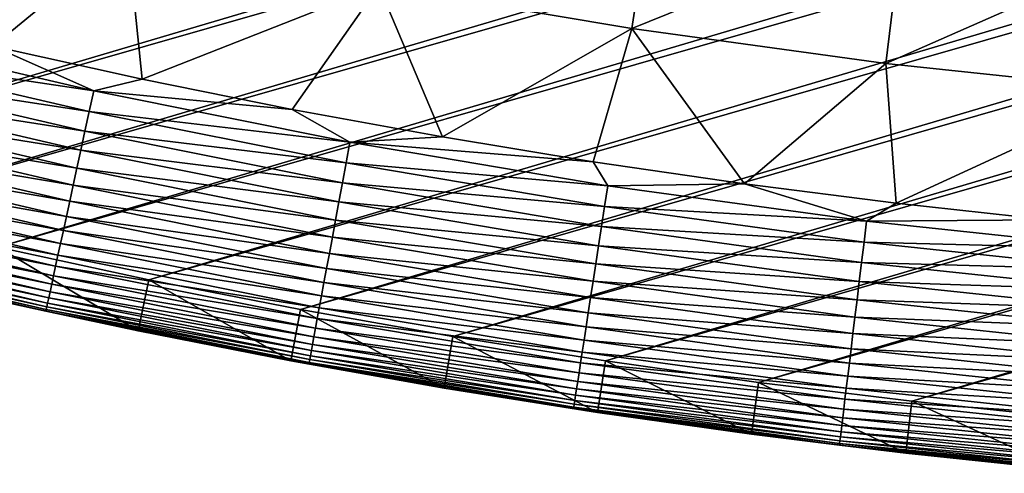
# Model space of a CAD drawing. Header units: millimetres. Extents: x -50 to 50, y -50 to 50.
# Tile 106 of 256: x -10.7 to -5.1, y -49.8 to -47.2. Entities that reach past the tile are written whole.
import ezdxf

# ---------------------------------------------------------------- set-up
doc = ezdxf.new("R2010")
doc.units = ezdxf.units.MM
doc.header["$LTSCALE"] = 65.185185
for name, color, linetype in [('37', 7, 'CONTINUOUS'), ('39', 7, 'CONTINUOUS'), ('40', 7, 'CONTINUOUS'), ('42', 7, 'CONTINUOUS'), ('44', 7, 'CONTINUOUS')]:
    doc.layers.add(name, color=color, linetype=linetype)

msp = doc.modelspace()

# ---------------------------------------------------------------- linework, layer by layer
at = {"layer": '37', "color": 15, "linetype": 'Continuous', "true_color": 0xaf503c}
for points in [[(-7.2363, -47.2377, -0.4273), (-8.6877, -46.9926, -0.4273), (-7.1094, -46.409, -1.106), (-7.2363, -47.2377, -0.4273)], [(-5.6768, -46.6058, -1.106), (-7.2363, -47.2377, -0.4273), (-7.1094, -46.409, -1.106), (-5.6768, -46.6058, -1.106)], [(-5.7781, -47.4381, -0.4273), (-7.2363, -47.2377, -0.4273), (-5.6768, -46.6058, -1.106), (-5.7781, -47.4381, -0.4273)], [(-4.2388, -46.7585, -1.106), (-5.7781, -47.4381, -0.4273), (-5.6768, -46.6058, -1.106), (-4.2388, -46.7585, -1.106)], [(-10.9022, -47.3389, 0.23), (-11.7552, -47.1344, 0.23), (-10.1308, -46.7028, -0.4273), (-10.9022, -47.3389, 0.23)], [(-10.0458, -47.528, 0.23), (-10.9022, -47.3389, 0.23), (-10.1308, -46.7028, -0.4273), (-10.0458, -47.528, 0.23)], [(-8.6877, -46.9926, -0.4273), (-10.0458, -47.528, 0.23), (-10.1308, -46.7028, -0.4273), (-8.6877, -46.9926, -0.4273)], [(-4.3144, -47.5935, -0.4273), (-5.7781, -47.4381, -0.4273), (-4.2388, -46.7585, -1.106), (-4.3144, -47.5935, -0.4273)], [(-9.186, -47.7016, 0.23), (-10.0458, -47.528, 0.23), (-8.6877, -46.9926, -0.4273), (-9.186, -47.7016, 0.23)], [(-8.3232, -47.8596, 0.23), (-9.186, -47.7016, 0.23), (-8.6877, -46.9926, -0.4273), (-8.3232, -47.8596, 0.23)], [(-7.2363, -47.2377, -0.4273), (-8.3232, -47.8596, 0.23), (-8.6877, -46.9926, -0.4273), (-7.2363, -47.2377, -0.4273)], [(-7.4578, -48.002, 0.23), (-8.3232, -47.8596, 0.23), (-7.2363, -47.2377, -0.4273), (-7.4578, -48.002, 0.23)], [(-6.5899, -48.1288, 0.23), (-7.4578, -48.002, 0.23), (-7.2363, -47.2377, -0.4273), (-6.5899, -48.1288, 0.23)], [(-5.7781, -47.4381, -0.4273), (-6.5899, -48.1288, 0.23), (-7.2363, -47.2377, -0.4273), (-5.7781, -47.4381, -0.4273)], [(-5.7198, -48.2399, 0.23), (-6.5899, -48.1288, 0.23), (-5.7781, -47.4381, -0.4273), (-5.7198, -48.2399, 0.23)], [(-4.3144, -47.5935, -0.4273), (-5.7198, -48.2399, 0.23), (-5.7781, -47.4381, -0.4273), (-4.3144, -47.5935, -0.4273)], [(-4.8479, -48.3352, 0.23), (-5.7198, -48.2399, 0.23), (-4.3144, -47.5935, -0.4273), (-4.8479, -48.3352, 0.23)]]:
    msp.add_3dface(points, dxfattribs=at)
at = {"layer": '39', "color": 15, "linetype": 'Continuous', "true_color": 0xaf503c}
for points in [[(-15.1543, -47.3315, 4.5), (38.4972, -31.4276, 4.5), (-15.9968, -47.0535, 4.5), (-15.1543, -47.3315, 4.5)], [(37.9301, -32.1098, 4.5), (38.4972, -31.4276, 4.5), (-15.1543, -47.3315, 4.5), (37.9301, -32.1098, 4.5)], [(-14.3071, -47.5944, 4.5), (37.9301, -32.1098, 4.5), (-15.1543, -47.3315, 4.5), (-14.3071, -47.5944, 4.5)], [(37.3509, -32.7817, 4.5), (37.9301, -32.1098, 4.5), (-14.3071, -47.5944, 4.5), (37.3509, -32.7817, 4.5)], [(-13.4552, -47.8422, 4.5), (37.3509, -32.7817, 4.5), (-14.3071, -47.5944, 4.5), (-13.4552, -47.8422, 4.5)], [(36.7597, -33.4433, 4.5), (37.3509, -32.7817, 4.5), (-13.4552, -47.8422, 4.5), (36.7597, -33.4433, 4.5)], [(-12.5991, -48.0747, 4.5), (36.7597, -33.4433, 4.5), (-13.4552, -47.8422, 4.5), (-12.5991, -48.0747, 4.5)], [(36.1569, -34.0941, 4.5), (36.7597, -33.4433, 4.5), (-12.5991, -48.0747, 4.5), (36.1569, -34.0941, 4.5)], [(-11.7389, -48.2918, 4.5), (36.1569, -34.0941, 4.5), (-12.5991, -48.0747, 4.5), (-11.7389, -48.2918, 4.5)], [(35.5425, -34.7341, 4.5), (36.1569, -34.0941, 4.5), (-11.7389, -48.2918, 4.5), (35.5425, -34.7341, 4.5)], [(-10.8751, -48.4936, 4.5), (35.5425, -34.7341, 4.5), (-11.7389, -48.2918, 4.5), (-10.8751, -48.4936, 4.5)], [(34.9169, -35.363, 4.5), (35.5425, -34.7341, 4.5), (-10.8751, -48.4936, 4.5), (34.9169, -35.363, 4.5)], [(-10.0077, -48.68, 4.5), (34.9169, -35.363, 4.5), (-10.8751, -48.4936, 4.5), (-10.0077, -48.68, 4.5)], [(34.28, -35.9807, 4.5), (34.9169, -35.363, 4.5), (-10.0077, -48.68, 4.5), (34.28, -35.9807, 4.5)], [(-9.1372, -48.8508, 4.5), (34.28, -35.9807, 4.5), (-10.0077, -48.68, 4.5), (-9.1372, -48.8508, 4.5)], [(33.6324, -36.5868, 4.5), (34.28, -35.9807, 4.5), (-9.1372, -48.8508, 4.5), (33.6324, -36.5868, 4.5)], [(-8.2637, -49.0061, 4.5), (33.6324, -36.5868, 4.5), (-9.1372, -48.8508, 4.5), (-8.2637, -49.0061, 4.5)], [(32.9739, -37.1814, 4.5), (33.6324, -36.5868, 4.5), (-8.2637, -49.0061, 4.5), (32.9739, -37.1814, 4.5)], [(-7.3877, -49.1457, 4.5), (32.9739, -37.1814, 4.5), (-8.2637, -49.0061, 4.5), (-7.3877, -49.1457, 4.5)], [(32.305, -37.764, 4.5), (32.9739, -37.1814, 4.5), (-7.3877, -49.1457, 4.5), (32.305, -37.764, 4.5)], [(-6.5092, -49.2697, 4.5), (32.305, -37.764, 4.5), (-7.3877, -49.1457, 4.5), (-6.5092, -49.2697, 4.5)], [(31.6257, -38.3347, 4.5), (32.305, -37.764, 4.5), (-6.5092, -49.2697, 4.5), (31.6257, -38.3347, 4.5)], [(-5.6288, -49.378, 4.5), (31.6257, -38.3347, 4.5), (-6.5092, -49.2697, 4.5), (-5.6288, -49.378, 4.5)], [(30.9364, -38.8931, 4.5), (31.6257, -38.3347, 4.5), (-5.6288, -49.378, 4.5), (30.9364, -38.8931, 4.5)], [(-4.7465, -49.4705, 4.5), (30.9364, -38.8931, 4.5), (-5.6288, -49.378, 4.5), (-4.7465, -49.4705, 4.5)]]:
    msp.add_3dface(points, dxfattribs=at)
at = {"layer": '40', "color": 15, "linetype": 'Continuous', "true_color": 0xaf503c}
for points in [[(-10.0681, -48.9738, 3.33), (-10.9407, -48.7864, 4.2), (-10.9407, -48.7864, 3.33), (-10.0681, -48.9738, 3.33)], [(-10.0681, -48.9738, 4.2), (-10.9407, -48.7864, 4.2), (-10.0681, -48.9738, 3.33), (-10.0681, -48.9738, 4.2)], [(-9.1923, -49.1457, 3.33), (-10.0681, -48.9738, 4.2), (-10.0681, -48.9738, 3.33), (-9.1923, -49.1457, 3.33)], [(-9.1923, -49.1457, 4.2), (-10.0681, -48.9738, 4.2), (-9.1923, -49.1457, 3.33), (-9.1923, -49.1457, 4.2)], [(-8.3136, -49.3019, 3.33), (-9.1923, -49.1457, 4.2), (-9.1923, -49.1457, 3.33), (-8.3136, -49.3019, 3.33)], [(-8.3136, -49.3019, 4.2), (-9.1923, -49.1457, 4.2), (-8.3136, -49.3019, 3.33), (-8.3136, -49.3019, 4.2)], [(-7.4323, -49.4424, 3.33), (-8.3136, -49.3019, 4.2), (-8.3136, -49.3019, 3.33), (-7.4323, -49.4424, 3.33)], [(-7.4323, -49.4424, 4.2), (-8.3136, -49.3019, 4.2), (-7.4323, -49.4424, 3.33), (-7.4323, -49.4424, 4.2)], [(-6.5486, -49.5671, 3.33), (-7.4323, -49.4424, 4.2), (-7.4323, -49.4424, 3.33), (-6.5486, -49.5671, 3.33)], [(-6.5486, -49.5671, 4.2), (-7.4323, -49.4424, 4.2), (-6.5486, -49.5671, 3.33), (-6.5486, -49.5671, 4.2)], [(-5.6627, -49.676, 3.33), (-6.5486, -49.5671, 4.2), (-6.5486, -49.5671, 3.33), (-5.6627, -49.676, 3.33)], [(-5.6627, -49.676, 4.2), (-6.5486, -49.5671, 4.2), (-5.6627, -49.676, 3.33), (-5.6627, -49.676, 4.2)], [(-4.7751, -49.7692, 3.33), (-5.6627, -49.676, 4.2), (-5.6627, -49.676, 3.33), (-4.7751, -49.7692, 3.33)], [(-4.7751, -49.7692, 4.2), (-5.6627, -49.676, 4.2), (-4.7751, -49.7692, 3.33), (-4.7751, -49.7692, 4.2)]]:
    msp.add_3dface(points, dxfattribs=at)
at = {"layer": '42', "color": 15, "linetype": 'Continuous', "true_color": 0xaf503c}
for points in [[(-11.785, -47.2542, 0.3387), (-10.3242, -47.5947, 0.3387), (-11.8144, -47.3719, 0.4548), (-11.785, -47.2542, 0.3387)], [(-11.785, -47.2542, 0.3387), (-10.9022, -47.3389, 0.23), (-10.3242, -47.5947, 0.3387), (-11.785, -47.2542, 0.3387)], [(-10.9022, -47.3389, 0.23), (-10.0458, -47.528, 0.23), (-10.3242, -47.5947, 0.3387), (-10.9022, -47.3389, 0.23)], [(-11.8144, -47.3719, 0.4548), (-10.3499, -47.7132, 0.4548), (-11.8425, -47.4848, 0.5758), (-11.8144, -47.3719, 0.4548)], [(-11.8144, -47.3719, 0.4548), (-10.3242, -47.5947, 0.3387), (-10.3499, -47.7132, 0.4548), (-11.8144, -47.3719, 0.4548)], [(-11.8425, -47.4848, 0.5758), (-10.3745, -47.8269, 0.5758), (-11.8694, -47.5926, 0.7017), (-11.8425, -47.4848, 0.5758)], [(-11.8425, -47.4848, 0.5758), (-10.3499, -47.7132, 0.4548), (-10.3745, -47.8269, 0.5758), (-11.8425, -47.4848, 0.5758)], [(-10.0458, -47.528, 0.23), (-9.186, -47.7016, 0.23), (-10.3242, -47.5947, 0.3387), (-10.0458, -47.528, 0.23)], [(-11.8694, -47.5926, 0.7017), (-10.3981, -47.9355, 0.7017), (-11.895, -47.6953, 0.832), (-11.8694, -47.5926, 0.7017)], [(-11.8694, -47.5926, 0.7017), (-10.3745, -47.8269, 0.5758), (-10.3981, -47.9355, 0.7017), (-11.8694, -47.5926, 0.7017)], [(-10.3242, -47.5947, 0.3387), (-8.8535, -47.8899, 0.3387), (-10.3499, -47.7132, 0.4548), (-10.3242, -47.5947, 0.3387)], [(-10.3242, -47.5947, 0.3387), (-9.186, -47.7016, 0.23), (-8.8535, -47.8899, 0.3387), (-10.3242, -47.5947, 0.3387)], [(-11.895, -47.6953, 0.832), (-10.4205, -48.0389, 0.832), (-11.9192, -47.7925, 0.9667), (-11.895, -47.6953, 0.832)], [(-11.895, -47.6953, 0.832), (-10.3981, -47.9355, 0.7017), (-10.4205, -48.0389, 0.832), (-11.895, -47.6953, 0.832)], [(-10.3499, -47.7132, 0.4548), (-8.8755, -48.0092, 0.4548), (-10.3745, -47.8269, 0.5758), (-10.3499, -47.7132, 0.4548)], [(-10.3499, -47.7132, 0.4548), (-8.8535, -47.8899, 0.3387), (-8.8755, -48.0092, 0.4548), (-10.3499, -47.7132, 0.4548)], [(-9.186, -47.7016, 0.23), (-8.3232, -47.8596, 0.23), (-8.8535, -47.8899, 0.3387), (-9.186, -47.7016, 0.23)], [(-11.9192, -47.7925, 0.9667), (-10.4417, -48.1368, 0.9667), (-11.9421, -47.8842, 1.1055), (-11.9192, -47.7925, 0.9667)], [(-11.9192, -47.7925, 0.9667), (-10.4205, -48.0389, 0.832), (-10.4417, -48.1368, 0.9667), (-11.9192, -47.7925, 0.9667)], [(-10.3745, -47.8269, 0.5758), (-8.8967, -48.1236, 0.5758), (-10.3981, -47.9355, 0.7017), (-10.3745, -47.8269, 0.5758)], [(-10.3745, -47.8269, 0.5758), (-8.8755, -48.0092, 0.4548), (-8.8967, -48.1236, 0.5758), (-10.3745, -47.8269, 0.5758)], [(-11.9421, -47.8842, 1.1055), (-10.4617, -48.2291, 1.1055), (-11.9635, -47.9701, 1.2481), (-11.9421, -47.8842, 1.1055)], [(-11.9421, -47.8842, 1.1055), (-10.4417, -48.1368, 0.9667), (-10.4617, -48.2291, 1.1055), (-11.9421, -47.8842, 1.1055)], [(-8.8535, -47.8899, 0.3387), (-7.3744, -48.1398, 0.3387), (-8.8755, -48.0092, 0.4548), (-8.8535, -47.8899, 0.3387)], [(-8.3232, -47.8596, 0.23), (-7.4578, -48.002, 0.23), (-8.8535, -47.8899, 0.3387), (-8.3232, -47.8596, 0.23)], [(-8.8535, -47.8899, 0.3387), (-7.4578, -48.002, 0.23), (-7.3744, -48.1398, 0.3387), (-8.8535, -47.8899, 0.3387)], [(-11.9635, -47.9701, 1.2481), (-10.4805, -48.3157, 1.2481), (-11.9835, -48.0502, 1.3943), (-11.9635, -47.9701, 1.2481)], [(-11.9635, -47.9701, 1.2481), (-10.4617, -48.2291, 1.1055), (-10.4805, -48.3157, 1.2481), (-11.9635, -47.9701, 1.2481)], [(-10.3981, -47.9355, 0.7017), (-8.9169, -48.2329, 0.7017), (-10.4205, -48.0389, 0.832), (-10.3981, -47.9355, 0.7017)], [(-10.3981, -47.9355, 0.7017), (-8.8967, -48.1236, 0.5758), (-8.9169, -48.2329, 0.7017), (-10.3981, -47.9355, 0.7017)], [(-8.8755, -48.0092, 0.4548), (-7.3928, -48.2597, 0.4548), (-8.8967, -48.1236, 0.5758), (-8.8755, -48.0092, 0.4548)], [(-8.8755, -48.0092, 0.4548), (-7.3744, -48.1398, 0.3387), (-7.3928, -48.2597, 0.4548), (-8.8755, -48.0092, 0.4548)], [(-7.4578, -48.002, 0.23), (-6.5899, -48.1288, 0.23), (-7.3744, -48.1398, 0.3387), (-7.4578, -48.002, 0.23)], [(-11.9835, -48.0502, 1.3943), (-10.498, -48.3963, 1.3943), (-12.0019, -48.1242, 1.5439), (-11.9835, -48.0502, 1.3943)], [(-11.9835, -48.0502, 1.3943), (-10.4805, -48.3157, 1.2481), (-10.498, -48.3963, 1.3943), (-11.9835, -48.0502, 1.3943)], [(-10.4205, -48.0389, 0.832), (-8.9361, -48.3369, 0.832), (-10.4417, -48.1368, 0.9667), (-10.4205, -48.0389, 0.832)], [(-10.4205, -48.0389, 0.832), (-8.9169, -48.2329, 0.7017), (-8.9361, -48.3369, 0.832), (-10.4205, -48.0389, 0.832)], [(-12.0019, -48.1242, 1.5439), (-10.5142, -48.4709, 1.5439), (-12.0189, -48.1921, 1.6965), (-12.0019, -48.1242, 1.5439)], [(-12.0019, -48.1242, 1.5439), (-10.498, -48.3963, 1.3943), (-10.5142, -48.4709, 1.5439), (-12.0019, -48.1242, 1.5439)], [(-10.4417, -48.1368, 0.9667), (-8.9543, -48.4354, 0.9667), (-10.4617, -48.2291, 1.1055), (-10.4417, -48.1368, 0.9667)], [(-10.4417, -48.1368, 0.9667), (-8.9361, -48.3369, 0.832), (-8.9543, -48.4354, 0.9667), (-10.4417, -48.1368, 0.9667)], [(-8.8967, -48.1236, 0.5758), (-7.4104, -48.3747, 0.5758), (-8.9169, -48.2329, 0.7017), (-8.8967, -48.1236, 0.5758)], [(-8.8967, -48.1236, 0.5758), (-7.3928, -48.2597, 0.4548), (-7.4104, -48.3747, 0.5758), (-8.8967, -48.1236, 0.5758)], [(-7.3744, -48.1398, 0.3387), (-5.8884, -48.344, 0.3387), (-7.3928, -48.2597, 0.4548), (-7.3744, -48.1398, 0.3387)], [(-7.3744, -48.1398, 0.3387), (-6.5899, -48.1288, 0.23), (-5.8884, -48.344, 0.3387), (-7.3744, -48.1398, 0.3387)], [(-6.5899, -48.1288, 0.23), (-5.7198, -48.2399, 0.23), (-5.8884, -48.344, 0.3387), (-6.5899, -48.1288, 0.23)], [(-12.0189, -48.1921, 1.6965), (-10.529, -48.5393, 1.6965), (-12.0342, -48.2537, 1.8519), (-12.0189, -48.1921, 1.6965)], [(-12.0189, -48.1921, 1.6965), (-10.5142, -48.4709, 1.5439), (-10.529, -48.5393, 1.6965), (-12.0189, -48.1921, 1.6965)], [(-12.0342, -48.2537, 1.8519), (-10.5425, -48.6014, 1.8519), (-12.048, -48.309, 2.0098), (-12.0342, -48.2537, 1.8519)], [(-12.0342, -48.2537, 1.8519), (-10.529, -48.5393, 1.6965), (-10.5425, -48.6014, 1.8519), (-12.0342, -48.2537, 1.8519)], [(-10.4617, -48.2291, 1.1055), (-8.9715, -48.5283, 1.1055), (-10.4805, -48.3157, 1.2481), (-10.4617, -48.2291, 1.1055)], [(-10.4617, -48.2291, 1.1055), (-8.9543, -48.4354, 0.9667), (-8.9715, -48.5283, 1.1055), (-10.4617, -48.2291, 1.1055)], [(-8.9169, -48.2329, 0.7017), (-7.4272, -48.4845, 0.7017), (-8.9361, -48.3369, 0.832), (-8.9169, -48.2329, 0.7017)], [(-8.9169, -48.2329, 0.7017), (-7.4104, -48.3747, 0.5758), (-7.4272, -48.4845, 0.7017), (-8.9169, -48.2329, 0.7017)], [(-5.7198, -48.2399, 0.23), (-4.8479, -48.3352, 0.23), (-5.8884, -48.344, 0.3387), (-5.7198, -48.2399, 0.23)], [(-12.048, -48.309, 2.0098), (-10.5545, -48.657, 2.0098), (-12.0602, -48.3578, 2.17), (-12.048, -48.309, 2.0098)], [(-12.048, -48.309, 2.0098), (-10.5425, -48.6014, 1.8519), (-10.5545, -48.657, 2.0098), (-12.048, -48.309, 2.0098)], [(-7.3928, -48.2597, 0.4548), (-5.9031, -48.4644, 0.4548), (-7.4104, -48.3747, 0.5758), (-7.3928, -48.2597, 0.4548)], [(-7.3928, -48.2597, 0.4548), (-5.8884, -48.344, 0.3387), (-5.9031, -48.4644, 0.4548), (-7.3928, -48.2597, 0.4548)], [(-12.0602, -48.3578, 2.17), (-10.5652, -48.7061, 2.17), (-12.0707, -48.4, 2.3321), (-12.0602, -48.3578, 2.17)], [(-12.0602, -48.3578, 2.17), (-10.5545, -48.657, 2.0098), (-10.5652, -48.7061, 2.17), (-12.0602, -48.3578, 2.17)], [(-10.4805, -48.3157, 1.2481), (-8.9876, -48.6154, 1.2481), (-10.498, -48.3963, 1.3943), (-10.4805, -48.3157, 1.2481)], [(-10.4805, -48.3157, 1.2481), (-8.9715, -48.5283, 1.1055), (-8.9876, -48.6154, 1.2481), (-10.4805, -48.3157, 1.2481)], [(-8.9361, -48.3369, 0.832), (-7.4432, -48.5891, 0.832), (-8.9543, -48.4354, 0.9667), (-8.9361, -48.3369, 0.832)], [(-8.9361, -48.3369, 0.832), (-7.4272, -48.4845, 0.7017), (-7.4432, -48.5891, 0.832), (-8.9361, -48.3369, 0.832)], [(-5.8884, -48.344, 0.3387), (-4.3968, -48.5023, 0.3387), (-5.9031, -48.4644, 0.4548), (-5.8884, -48.344, 0.3387)], [(-5.8884, -48.344, 0.3387), (-4.8479, -48.3352, 0.23), (-4.3968, -48.5023, 0.3387), (-5.8884, -48.344, 0.3387)], [(-12.0707, -48.4, 2.3321), (-10.5744, -48.7487, 2.3321), (-12.0796, -48.4356, 2.496), (-12.0707, -48.4, 2.3321)], [(-12.0707, -48.4, 2.3321), (-10.5652, -48.7061, 2.17), (-10.5744, -48.7487, 2.3321), (-12.0707, -48.4, 2.3321)], [(-10.498, -48.3963, 1.3943), (-9.0026, -48.6966, 1.3943), (-10.5142, -48.4709, 1.5439), (-10.498, -48.3963, 1.3943)], [(-10.498, -48.3963, 1.3943), (-8.9876, -48.6154, 1.2481), (-9.0026, -48.6966, 1.3943), (-10.498, -48.3963, 1.3943)], [(-7.4104, -48.3747, 0.5758), (-5.9171, -48.5799, 0.5758), (-7.4272, -48.4845, 0.7017), (-7.4104, -48.3747, 0.5758)], [(-7.4104, -48.3747, 0.5758), (-5.9031, -48.4644, 0.4548), (-5.9171, -48.5799, 0.5758), (-7.4104, -48.3747, 0.5758)], [(-12.0868, -48.4645, 2.6612), (-10.5885, -48.8136, 2.6612), (-12.0923, -48.4866, 2.8275), (-12.0868, -48.4645, 2.6612)], [(-12.0796, -48.4356, 2.496), (-10.5822, -48.7845, 2.496), (-12.0868, -48.4645, 2.6612), (-12.0796, -48.4356, 2.496)], [(-12.0868, -48.4645, 2.6612), (-10.5822, -48.7845, 2.496), (-10.5885, -48.8136, 2.6612), (-12.0868, -48.4645, 2.6612)], [(-12.0796, -48.4356, 2.496), (-10.5744, -48.7487, 2.3321), (-10.5822, -48.7845, 2.496), (-12.0796, -48.4356, 2.496)], [(-10.5142, -48.4709, 1.5439), (-9.0164, -48.7716, 1.5439), (-10.529, -48.5393, 1.6965), (-10.5142, -48.4709, 1.5439)], [(-10.5142, -48.4709, 1.5439), (-9.0026, -48.6966, 1.3943), (-9.0164, -48.7716, 1.5439), (-10.5142, -48.4709, 1.5439)], [(-8.9543, -48.4354, 0.9667), (-7.4584, -48.6881, 0.9667), (-8.9715, -48.5283, 1.1055), (-8.9543, -48.4354, 0.9667)], [(-8.9543, -48.4354, 0.9667), (-7.4432, -48.5891, 0.832), (-7.4584, -48.6881, 0.9667), (-8.9543, -48.4354, 0.9667)], [(-5.9031, -48.4644, 0.4548), (-4.4077, -48.6231, 0.4548), (-5.9171, -48.5799, 0.5758), (-5.9031, -48.4644, 0.4548)], [(-5.9031, -48.4644, 0.4548), (-4.3968, -48.5023, 0.3387), (-4.4077, -48.6231, 0.4548), (-5.9031, -48.4644, 0.4548)], [(-12.0961, -48.502, 2.9946), (-10.5967, -48.8514, 2.9946), (-12.0982, -48.5105, 3.1623), (-12.0961, -48.502, 2.9946)], [(-12.0982, -48.5105, 3.1623), (-10.5967, -48.8514, 2.9946), (-10.5985, -48.86, 3.1623), (-12.0982, -48.5105, 3.1623)], [(-11.8098, -48.5834, 3.33), (-12.0982, -48.5105, 3.1623), (-10.5985, -48.86, 3.1623), (-11.8098, -48.5834, 3.33)], [(-12.0923, -48.4866, 2.8275), (-10.5933, -48.8359, 2.8275), (-12.0961, -48.502, 2.9946), (-12.0923, -48.4866, 2.8275)], [(-12.0961, -48.502, 2.9946), (-10.5933, -48.8359, 2.8275), (-10.5967, -48.8514, 2.9946), (-12.0961, -48.502, 2.9946)], [(-12.0923, -48.4866, 2.8275), (-10.5885, -48.8136, 2.6612), (-10.5933, -48.8359, 2.8275), (-12.0923, -48.4866, 2.8275)], [(-8.9715, -48.5283, 1.1055), (-7.4727, -48.7815, 1.1055), (-8.9876, -48.6154, 1.2481), (-8.9715, -48.5283, 1.1055)], [(-8.9715, -48.5283, 1.1055), (-7.4584, -48.6881, 0.9667), (-7.4727, -48.7815, 1.1055), (-8.9715, -48.5283, 1.1055)], [(-7.4272, -48.4845, 0.7017), (-5.9306, -48.6902, 0.7017), (-7.4432, -48.5891, 0.832), (-7.4272, -48.4845, 0.7017)], [(-7.4272, -48.4845, 0.7017), (-5.9171, -48.5799, 0.5758), (-5.9306, -48.6902, 0.7017), (-7.4272, -48.4845, 0.7017)], [(-10.9407, -48.7864, 3.33), (-11.8098, -48.5834, 3.33), (-10.5985, -48.86, 3.1623), (-10.9407, -48.7864, 3.33)], [(-10.529, -48.5393, 1.6965), (-9.0292, -48.8404, 1.6965), (-10.5425, -48.6014, 1.8519), (-10.529, -48.5393, 1.6965)], [(-10.529, -48.5393, 1.6965), (-9.0164, -48.7716, 1.5439), (-9.0292, -48.8404, 1.6965), (-10.529, -48.5393, 1.6965)], [(-7.4432, -48.5891, 0.832), (-5.9433, -48.7952, 0.832), (-7.4584, -48.6881, 0.9667), (-7.4432, -48.5891, 0.832)], [(-7.4432, -48.5891, 0.832), (-5.9306, -48.6902, 0.7017), (-5.9433, -48.7952, 0.832), (-7.4432, -48.5891, 0.832)], [(-5.9171, -48.5799, 0.5758), (-4.4182, -48.7389, 0.5758), (-5.9306, -48.6902, 0.7017), (-5.9171, -48.5799, 0.5758)], [(-5.9171, -48.5799, 0.5758), (-4.4077, -48.6231, 0.4548), (-4.4182, -48.7389, 0.5758), (-5.9171, -48.5799, 0.5758)], [(-10.5425, -48.6014, 1.8519), (-9.0407, -48.9029, 1.8519), (-10.5545, -48.657, 2.0098), (-10.5425, -48.6014, 1.8519)], [(-10.5425, -48.6014, 1.8519), (-9.0292, -48.8404, 1.6965), (-9.0407, -48.9029, 1.8519), (-10.5425, -48.6014, 1.8519)], [(-8.9876, -48.6154, 1.2481), (-7.4861, -48.8691, 1.2481), (-9.0026, -48.6966, 1.3943), (-8.9876, -48.6154, 1.2481)], [(-8.9876, -48.6154, 1.2481), (-7.4727, -48.7815, 1.1055), (-7.4861, -48.8691, 1.2481), (-8.9876, -48.6154, 1.2481)], [(-10.5652, -48.7061, 2.17), (-9.0602, -49.0083, 2.17), (-10.5744, -48.7487, 2.3321), (-10.5652, -48.7061, 2.17)], [(-10.5545, -48.657, 2.0098), (-9.051, -48.9589, 2.0098), (-10.5652, -48.7061, 2.17), (-10.5545, -48.657, 2.0098)], [(-10.5652, -48.7061, 2.17), (-9.051, -48.9589, 2.0098), (-9.0602, -49.0083, 2.17), (-10.5652, -48.7061, 2.17)], [(-10.5545, -48.657, 2.0098), (-9.0407, -48.9029, 1.8519), (-9.051, -48.9589, 2.0098), (-10.5545, -48.657, 2.0098)], [(-9.0026, -48.6966, 1.3943), (-7.4986, -48.9506, 1.3943), (-9.0164, -48.7716, 1.5439), (-9.0026, -48.6966, 1.3943)], [(-9.0026, -48.6966, 1.3943), (-7.4861, -48.8691, 1.2481), (-7.4986, -48.9506, 1.3943), (-9.0026, -48.6966, 1.3943)], [(-7.4584, -48.6881, 0.9667), (-5.9554, -48.8946, 0.9667), (-7.4727, -48.7815, 1.1055), (-7.4584, -48.6881, 0.9667)], [(-7.4584, -48.6881, 0.9667), (-5.9433, -48.7952, 0.832), (-5.9554, -48.8946, 0.9667), (-7.4584, -48.6881, 0.9667)], [(-5.9306, -48.6902, 0.7017), (-4.4282, -48.8496, 0.7017), (-5.9433, -48.7952, 0.832), (-5.9306, -48.6902, 0.7017)], [(-5.9306, -48.6902, 0.7017), (-4.4182, -48.7389, 0.5758), (-4.4282, -48.8496, 0.7017), (-5.9306, -48.6902, 0.7017)], [(-10.5744, -48.7487, 2.3321), (-9.0681, -49.0511, 2.3321), (-10.5822, -48.7845, 2.496), (-10.5744, -48.7487, 2.3321)], [(-10.5744, -48.7487, 2.3321), (-9.0602, -49.0083, 2.17), (-9.0681, -49.0511, 2.3321), (-10.5744, -48.7487, 2.3321)], [(-10.0681, -48.9738, 3.33), (-10.9407, -48.7864, 3.33), (-10.5985, -48.86, 3.1623), (-10.0681, -48.9738, 3.33)], [(-10.5885, -48.8136, 2.6612), (-9.0802, -49.1165, 2.6612), (-10.5933, -48.8359, 2.8275), (-10.5885, -48.8136, 2.6612)], [(-10.5822, -48.7845, 2.496), (-9.0748, -49.0872, 2.496), (-10.5885, -48.8136, 2.6612), (-10.5822, -48.7845, 2.496)], [(-10.5885, -48.8136, 2.6612), (-9.0748, -49.0872, 2.496), (-9.0802, -49.1165, 2.6612), (-10.5885, -48.8136, 2.6612)], [(-10.5822, -48.7845, 2.496), (-9.0681, -49.0511, 2.3321), (-9.0748, -49.0872, 2.496), (-10.5822, -48.7845, 2.496)], [(-9.0164, -48.7716, 1.5439), (-7.5102, -49.0261, 1.5439), (-9.0292, -48.8404, 1.6965), (-9.0164, -48.7716, 1.5439)], [(-9.0164, -48.7716, 1.5439), (-7.4986, -48.9506, 1.3943), (-7.5102, -49.0261, 1.5439), (-9.0164, -48.7716, 1.5439)], [(-7.4727, -48.7815, 1.1055), (-5.9669, -48.9884, 1.1055), (-7.4861, -48.8691, 1.2481), (-7.4727, -48.7815, 1.1055)], [(-7.4727, -48.7815, 1.1055), (-5.9554, -48.8946, 0.9667), (-5.9669, -48.9884, 1.1055), (-7.4727, -48.7815, 1.1055)], [(-5.9433, -48.7952, 0.832), (-4.4378, -48.955, 0.832), (-5.9554, -48.8946, 0.9667), (-5.9433, -48.7952, 0.832)], [(-5.9433, -48.7952, 0.832), (-4.4282, -48.8496, 0.7017), (-4.4378, -48.955, 0.832), (-5.9433, -48.7952, 0.832)], [(-10.5967, -48.8514, 2.9946), (-9.0872, -49.1545, 2.9946), (-10.5985, -48.86, 3.1623), (-10.5967, -48.8514, 2.9946)], [(-10.5985, -48.86, 3.1623), (-9.0872, -49.1545, 2.9946), (-9.0888, -49.1631, 3.1623), (-10.5985, -48.86, 3.1623)], [(-10.0681, -48.9738, 3.33), (-10.5985, -48.86, 3.1623), (-9.0888, -49.1631, 3.1623), (-10.0681, -48.9738, 3.33)], [(-10.5933, -48.8359, 2.8275), (-9.0843, -49.1389, 2.8275), (-10.5967, -48.8514, 2.9946), (-10.5933, -48.8359, 2.8275)], [(-10.5967, -48.8514, 2.9946), (-9.0843, -49.1389, 2.8275), (-9.0872, -49.1545, 2.9946), (-10.5967, -48.8514, 2.9946)], [(-10.5933, -48.8359, 2.8275), (-9.0802, -49.1165, 2.6612), (-9.0843, -49.1389, 2.8275), (-10.5933, -48.8359, 2.8275)], [(-9.0292, -48.8404, 1.6965), (-7.5208, -49.0952, 1.6965), (-9.0407, -48.9029, 1.8519), (-9.0292, -48.8404, 1.6965)], [(-9.0292, -48.8404, 1.6965), (-7.5102, -49.0261, 1.5439), (-7.5208, -49.0952, 1.6965), (-9.0292, -48.8404, 1.6965)], [(-7.4861, -48.8691, 1.2481), (-5.9776, -49.0763, 1.2481), (-7.4986, -48.9506, 1.3943), (-7.4861, -48.8691, 1.2481)], [(-7.4861, -48.8691, 1.2481), (-5.9669, -48.9884, 1.1055), (-5.9776, -49.0763, 1.2481), (-7.4861, -48.8691, 1.2481)], [(-9.0407, -48.9029, 1.8519), (-7.5304, -49.158, 1.8519), (-9.051, -48.9589, 2.0098), (-9.0407, -48.9029, 1.8519)], [(-9.0407, -48.9029, 1.8519), (-7.5208, -49.0952, 1.6965), (-7.5304, -49.158, 1.8519), (-9.0407, -48.9029, 1.8519)], [(-5.9554, -48.8946, 0.9667), (-4.4468, -49.0548, 0.9667), (-5.9669, -48.9884, 1.1055), (-5.9554, -48.8946, 0.9667)], [(-5.9554, -48.8946, 0.9667), (-4.4378, -48.955, 0.832), (-4.4468, -49.0548, 0.9667), (-5.9554, -48.8946, 0.9667)], [(-9.1923, -49.1457, 3.33), (-10.0681, -48.9738, 3.33), (-9.0888, -49.1631, 3.1623), (-9.1923, -49.1457, 3.33)], [(-9.051, -48.9589, 2.0098), (-7.539, -49.2143, 2.0098), (-9.0602, -49.0083, 2.17), (-9.051, -48.9589, 2.0098)], [(-9.051, -48.9589, 2.0098), (-7.5304, -49.158, 1.8519), (-7.539, -49.2143, 2.0098), (-9.051, -48.9589, 2.0098)], [(-7.4986, -48.9506, 1.3943), (-5.9875, -49.1583, 1.3943), (-7.5102, -49.0261, 1.5439), (-7.4986, -48.9506, 1.3943)], [(-7.4986, -48.9506, 1.3943), (-5.9776, -49.0763, 1.2481), (-5.9875, -49.1583, 1.3943), (-7.4986, -48.9506, 1.3943)], [(-5.9669, -48.9884, 1.1055), (-4.4554, -49.1489, 1.1055), (-5.9776, -49.0763, 1.2481), (-5.9669, -48.9884, 1.1055)], [(-5.9669, -48.9884, 1.1055), (-4.4468, -49.0548, 0.9667), (-4.4554, -49.1489, 1.1055), (-5.9669, -48.9884, 1.1055)], [(-9.0602, -49.0083, 2.17), (-7.5466, -49.264, 2.17), (-9.0681, -49.0511, 2.3321), (-9.0602, -49.0083, 2.17)], [(-9.0602, -49.0083, 2.17), (-7.539, -49.2143, 2.0098), (-7.5466, -49.264, 2.17), (-9.0602, -49.0083, 2.17)], [(-7.5102, -49.0261, 1.5439), (-5.9968, -49.234, 1.5439), (-7.5208, -49.0952, 1.6965), (-7.5102, -49.0261, 1.5439)], [(-7.5102, -49.0261, 1.5439), (-5.9875, -49.1583, 1.3943), (-5.9968, -49.234, 1.5439), (-7.5102, -49.0261, 1.5439)], [(-9.0748, -49.0872, 2.496), (-7.5587, -49.3433, 2.496), (-9.0802, -49.1165, 2.6612), (-9.0748, -49.0872, 2.496)], [(-9.0681, -49.0511, 2.3321), (-7.5532, -49.307, 2.3321), (-9.0748, -49.0872, 2.496), (-9.0681, -49.0511, 2.3321)], [(-9.0748, -49.0872, 2.496), (-7.5532, -49.307, 2.3321), (-7.5587, -49.3433, 2.496), (-9.0748, -49.0872, 2.496)], [(-9.0681, -49.0511, 2.3321), (-7.5466, -49.264, 2.17), (-7.5532, -49.307, 2.3321), (-9.0681, -49.0511, 2.3321)], [(-7.5208, -49.0952, 1.6965), (-6.0052, -49.3035, 1.6965), (-7.5304, -49.158, 1.8519), (-7.5208, -49.0952, 1.6965)], [(-7.5208, -49.0952, 1.6965), (-5.9968, -49.234, 1.5439), (-6.0052, -49.3035, 1.6965), (-7.5208, -49.0952, 1.6965)], [(-5.9776, -49.0763, 1.2481), (-4.4633, -49.2371, 1.2481), (-5.9875, -49.1583, 1.3943), (-5.9776, -49.0763, 1.2481)], [(-5.9776, -49.0763, 1.2481), (-4.4554, -49.1489, 1.1055), (-4.4633, -49.2371, 1.2481), (-5.9776, -49.0763, 1.2481)], [(-8.3136, -49.3019, 3.33), (-9.1923, -49.1457, 3.33), (-9.0888, -49.1631, 3.1623), (-8.3136, -49.3019, 3.33)], [(-9.0872, -49.1545, 2.9946), (-7.5691, -49.4109, 2.9946), (-9.0888, -49.1631, 3.1623), (-9.0872, -49.1545, 2.9946)], [(-9.0843, -49.1389, 2.8275), (-7.5667, -49.3953, 2.8275), (-9.0872, -49.1545, 2.9946), (-9.0843, -49.1389, 2.8275)], [(-9.0872, -49.1545, 2.9946), (-7.5667, -49.3953, 2.8275), (-7.5691, -49.4109, 2.9946), (-9.0872, -49.1545, 2.9946)], [(-9.0802, -49.1165, 2.6612), (-7.5632, -49.3727, 2.6612), (-9.0843, -49.1389, 2.8275), (-9.0802, -49.1165, 2.6612)], [(-9.0843, -49.1389, 2.8275), (-7.5632, -49.3727, 2.6612), (-7.5667, -49.3953, 2.8275), (-9.0843, -49.1389, 2.8275)], [(-9.0802, -49.1165, 2.6612), (-7.5587, -49.3433, 2.496), (-7.5632, -49.3727, 2.6612), (-9.0802, -49.1165, 2.6612)], [(-7.5304, -49.158, 1.8519), (-6.0129, -49.3665, 1.8519), (-7.539, -49.2143, 2.0098), (-7.5304, -49.158, 1.8519)], [(-7.5304, -49.158, 1.8519), (-6.0052, -49.3035, 1.6965), (-6.0129, -49.3665, 1.8519), (-7.5304, -49.158, 1.8519)], [(-9.0888, -49.1631, 3.1623), (-7.5691, -49.4109, 2.9946), (-7.5704, -49.4196, 3.1623), (-9.0888, -49.1631, 3.1623)], [(-8.3136, -49.3019, 3.33), (-9.0888, -49.1631, 3.1623), (-7.5704, -49.4196, 3.1623), (-8.3136, -49.3019, 3.33)], [(-7.539, -49.2143, 2.0098), (-6.0198, -49.4231, 2.0098), (-7.5466, -49.264, 2.17), (-7.539, -49.2143, 2.0098)], [(-7.539, -49.2143, 2.0098), (-6.0129, -49.3665, 1.8519), (-6.0198, -49.4231, 2.0098), (-7.539, -49.2143, 2.0098)], [(-5.9875, -49.1583, 1.3943), (-4.4708, -49.3193, 1.3943), (-5.9968, -49.234, 1.5439), (-5.9875, -49.1583, 1.3943)], [(-5.9875, -49.1583, 1.3943), (-4.4633, -49.2371, 1.2481), (-4.4708, -49.3193, 1.3943), (-5.9875, -49.1583, 1.3943)], [(-7.5466, -49.264, 2.17), (-6.0259, -49.473, 2.17), (-7.5532, -49.307, 2.3321), (-7.5466, -49.264, 2.17)], [(-7.5466, -49.264, 2.17), (-6.0198, -49.4231, 2.0098), (-6.0259, -49.473, 2.17), (-7.5466, -49.264, 2.17)], [(-5.9968, -49.234, 1.5439), (-4.4777, -49.3953, 1.5439), (-6.0052, -49.3035, 1.6965), (-5.9968, -49.234, 1.5439)], [(-5.9968, -49.234, 1.5439), (-4.4708, -49.3193, 1.3943), (-4.4777, -49.3953, 1.5439), (-5.9968, -49.234, 1.5439)], [(-7.4323, -49.4424, 3.33), (-8.3136, -49.3019, 3.33), (-7.5704, -49.4196, 3.1623), (-7.4323, -49.4424, 3.33)], [(-7.5532, -49.307, 2.3321), (-6.0311, -49.5162, 2.3321), (-7.5587, -49.3433, 2.496), (-7.5532, -49.307, 2.3321)], [(-7.5532, -49.307, 2.3321), (-6.0259, -49.473, 2.17), (-6.0311, -49.5162, 2.3321), (-7.5532, -49.307, 2.3321)], [(-6.0052, -49.3035, 1.6965), (-4.484, -49.4649, 1.6965), (-6.0129, -49.3665, 1.8519), (-6.0052, -49.3035, 1.6965)], [(-6.0052, -49.3035, 1.6965), (-4.4777, -49.3953, 1.5439), (-4.484, -49.4649, 1.6965), (-6.0052, -49.3035, 1.6965)], [(-7.5632, -49.3727, 2.6612), (-6.0391, -49.5821, 2.6612), (-7.5667, -49.3953, 2.8275), (-7.5632, -49.3727, 2.6612)], [(-7.5587, -49.3433, 2.496), (-6.0355, -49.5526, 2.496), (-7.5632, -49.3727, 2.6612), (-7.5587, -49.3433, 2.496)], [(-7.5632, -49.3727, 2.6612), (-6.0355, -49.5526, 2.496), (-6.0391, -49.5821, 2.6612), (-7.5632, -49.3727, 2.6612)], [(-7.5587, -49.3433, 2.496), (-6.0311, -49.5162, 2.3321), (-6.0355, -49.5526, 2.496), (-7.5587, -49.3433, 2.496)], [(-6.0129, -49.3665, 1.8519), (-4.4897, -49.5282, 1.8519), (-6.0198, -49.4231, 2.0098), (-6.0129, -49.3665, 1.8519)], [(-6.0129, -49.3665, 1.8519), (-4.484, -49.4649, 1.6965), (-4.4897, -49.5282, 1.8519), (-6.0129, -49.3665, 1.8519)], [(-7.5691, -49.4109, 2.9946), (-6.0438, -49.6205, 2.9946), (-7.5704, -49.4196, 3.1623), (-7.5691, -49.4109, 2.9946)], [(-7.5704, -49.4196, 3.1623), (-6.0438, -49.6205, 2.9946), (-6.0449, -49.6292, 3.1623), (-7.5704, -49.4196, 3.1623)], [(-7.4323, -49.4424, 3.33), (-7.5704, -49.4196, 3.1623), (-6.0449, -49.6292, 3.1623), (-7.4323, -49.4424, 3.33)], [(-7.5667, -49.3953, 2.8275), (-6.0419, -49.6048, 2.8275), (-7.5691, -49.4109, 2.9946), (-7.5667, -49.3953, 2.8275)], [(-7.5691, -49.4109, 2.9946), (-6.0419, -49.6048, 2.8275), (-6.0438, -49.6205, 2.9946), (-7.5691, -49.4109, 2.9946)], [(-7.5667, -49.3953, 2.8275), (-6.0391, -49.5821, 2.6612), (-6.0419, -49.6048, 2.8275), (-7.5667, -49.3953, 2.8275)], [(-6.0198, -49.4231, 2.0098), (-4.4949, -49.5849, 2.0098), (-6.0259, -49.473, 2.17), (-6.0198, -49.4231, 2.0098)], [(-6.0198, -49.4231, 2.0098), (-4.4897, -49.5282, 1.8519), (-4.4949, -49.5849, 2.0098), (-6.0198, -49.4231, 2.0098)], [(-6.5486, -49.5671, 3.33), (-7.4323, -49.4424, 3.33), (-6.0449, -49.6292, 3.1623), (-6.5486, -49.5671, 3.33)], [(-6.0259, -49.473, 2.17), (-4.4994, -49.635, 2.17), (-6.0311, -49.5162, 2.3321), (-6.0259, -49.473, 2.17)], [(-6.0259, -49.473, 2.17), (-4.4949, -49.5849, 2.0098), (-4.4994, -49.635, 2.17), (-6.0259, -49.473, 2.17)], [(-6.0355, -49.5526, 2.496), (-4.5066, -49.7148, 2.496), (-6.0391, -49.5821, 2.6612), (-6.0355, -49.5526, 2.496)], [(-6.0311, -49.5162, 2.3321), (-4.5033, -49.6783, 2.3321), (-6.0355, -49.5526, 2.496), (-6.0311, -49.5162, 2.3321)], [(-6.0355, -49.5526, 2.496), (-4.5033, -49.6783, 2.3321), (-4.5066, -49.7148, 2.496), (-6.0355, -49.5526, 2.496)], [(-6.0311, -49.5162, 2.3321), (-4.4994, -49.635, 2.17), (-4.5033, -49.6783, 2.3321), (-6.0311, -49.5162, 2.3321)], [(-5.6627, -49.676, 3.33), (-6.5486, -49.5671, 3.33), (-6.0449, -49.6292, 3.1623), (-5.6627, -49.676, 3.33)], [(-6.0419, -49.6048, 2.8275), (-4.5114, -49.7672, 2.8275), (-6.0438, -49.6205, 2.9946), (-6.0419, -49.6048, 2.8275)], [(-6.0391, -49.5821, 2.6612), (-4.5093, -49.7445, 2.6612), (-6.0419, -49.6048, 2.8275), (-6.0391, -49.5821, 2.6612)], [(-6.0419, -49.6048, 2.8275), (-4.5093, -49.7445, 2.6612), (-4.5114, -49.7672, 2.8275), (-6.0419, -49.6048, 2.8275)], [(-6.0391, -49.5821, 2.6612), (-4.5066, -49.7148, 2.496), (-4.5093, -49.7445, 2.6612), (-6.0391, -49.5821, 2.6612)], [(-6.0438, -49.6205, 2.9946), (-4.5128, -49.783, 2.9946), (-6.0449, -49.6292, 3.1623), (-6.0438, -49.6205, 2.9946)], [(-6.0449, -49.6292, 3.1623), (-4.5128, -49.783, 2.9946), (-4.5136, -49.7918, 3.1623), (-6.0449, -49.6292, 3.1623)], [(-5.6627, -49.676, 3.33), (-6.0449, -49.6292, 3.1623), (-4.5136, -49.7918, 3.1623), (-5.6627, -49.676, 3.33)], [(-6.0438, -49.6205, 2.9946), (-4.5114, -49.7672, 2.8275), (-4.5128, -49.783, 2.9946), (-6.0438, -49.6205, 2.9946)], [(-4.7751, -49.7692, 3.33), (-5.6627, -49.676, 3.33), (-4.5136, -49.7918, 3.1623), (-4.7751, -49.7692, 3.33)]]:
    msp.add_3dface(points, dxfattribs=at)
at = {"layer": '44', "color": 15, "linetype": 'Continuous', "true_color": 0xaf503c}
for points in [[(-10.8751, -48.4936, 4.5), (-10.9407, -48.7864, 4.2), (-10.0681, -48.9738, 4.2), (-10.8751, -48.4936, 4.5)], [(-10.0077, -48.68, 4.5), (-10.8751, -48.4936, 4.5), (-10.0681, -48.9738, 4.2), (-10.0077, -48.68, 4.5)], [(-10.0077, -48.68, 4.5), (-10.0681, -48.9738, 4.2), (-9.1923, -49.1457, 4.2), (-10.0077, -48.68, 4.5)], [(-9.1372, -48.8508, 4.5), (-10.0077, -48.68, 4.5), (-9.1923, -49.1457, 4.2), (-9.1372, -48.8508, 4.5)], [(-9.1372, -48.8508, 4.5), (-9.1923, -49.1457, 4.2), (-8.3136, -49.3019, 4.2), (-9.1372, -48.8508, 4.5)], [(-8.2637, -49.0061, 4.5), (-9.1372, -48.8508, 4.5), (-8.3136, -49.3019, 4.2), (-8.2637, -49.0061, 4.5)], [(-8.2637, -49.0061, 4.5), (-8.3136, -49.3019, 4.2), (-7.4323, -49.4424, 4.2), (-8.2637, -49.0061, 4.5)], [(-7.3877, -49.1457, 4.5), (-8.2637, -49.0061, 4.5), (-7.4323, -49.4424, 4.2), (-7.3877, -49.1457, 4.5)], [(-7.3877, -49.1457, 4.5), (-7.4323, -49.4424, 4.2), (-6.5486, -49.5671, 4.2), (-7.3877, -49.1457, 4.5)], [(-6.5092, -49.2697, 4.5), (-7.3877, -49.1457, 4.5), (-6.5486, -49.5671, 4.2), (-6.5092, -49.2697, 4.5)], [(-6.5092, -49.2697, 4.5), (-6.5486, -49.5671, 4.2), (-5.6627, -49.676, 4.2), (-6.5092, -49.2697, 4.5)], [(-5.6288, -49.378, 4.5), (-6.5092, -49.2697, 4.5), (-5.6627, -49.676, 4.2), (-5.6288, -49.378, 4.5)], [(-5.6288, -49.378, 4.5), (-5.6627, -49.676, 4.2), (-4.7751, -49.7692, 4.2), (-5.6288, -49.378, 4.5)], [(-4.7465, -49.4705, 4.5), (-5.6288, -49.378, 4.5), (-4.7751, -49.7692, 4.2), (-4.7465, -49.4705, 4.5)]]:
    msp.add_3dface(points, dxfattribs=at)

doc.saveas('drawing.dxf')
